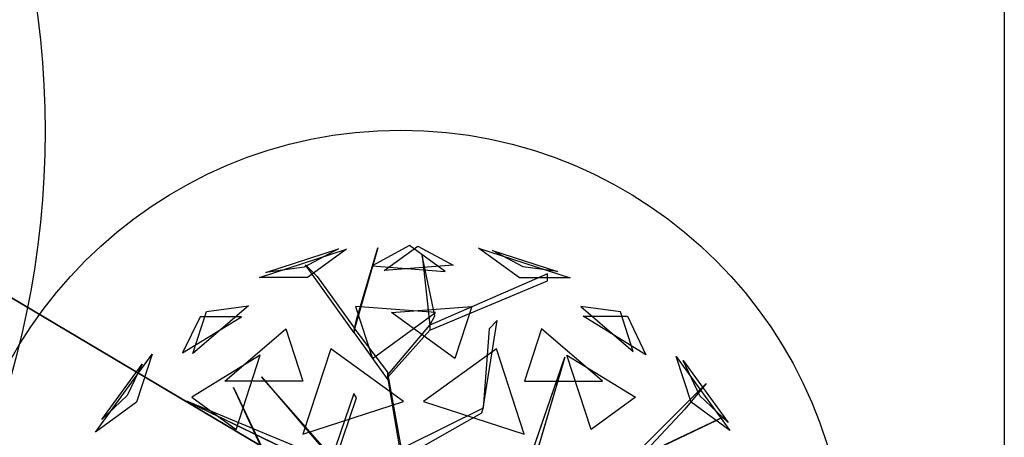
# Model space of a CAD drawing. Extents: x 22936 to 50368, y -4877 to 31080.
# Tile 202 of 256: x 45670 to 45946, y 3374 to 3491. Entities that reach past the tile are written whole.
import ezdxf

# ---------------------------------------------------------------- set-up
doc = ezdxf.new("R2010")
doc.units = 0
doc.layers.get('0').update_dxf_attribs({"linetype": 'CONTINUOUS'})
for name, color, linetype in [('00_TRACE_ARBRE', 3, 'CONTINUOUS'), ('00_TRACE_RDC', 241, 'CONTINUOUS'), ('08_AMENAGEMENTS_EXTERIEURS', 253, 'CONTINUOUS'), ('09_VEGETATION', 134, 'CONTINUOUS')]:
    doc.layers.add(name, color=color, linetype=linetype)

# ---------------------------------------------------------------- blocks, each defined once
blk = doc.blocks.new('TREE_GEOMETRIC_ROUND')
at = {"color": 7}
for p, q in [((73.1, 1727.2, 3565.9), (-113.8, 1626.2, 3265.8)), ((-53.5, 1603.3, 4661.7), (113.7, 1724.9, 4337.8)), ((250.8, 1598.1, 3199.5), (73.1, 1727.2, 3565.9)), ((113.7, 1724.9, 4337.8), (289.6, 1629.8, 4599.3)), ((-673.9, 1568, 4186.4), (-241.2, 1708.6, 4186.4)), ((-643.6, 1593.8, 3733.7), (-280.9, 1711.6, 3733.7)), ((-280.9, 1711.6, 3733.7), (-451.4, 1619.5, 3459.9)), ((-241.2, 1708.6, 4186.4), (-434.7, 1568, 4561.2)), ((-85.8, 1715.6, 3023), (-202.9, 1305.5, 3253.2)), ((-190.4, 1364.1, 3253.2), (-85.8, 1715.6, 3023)), ((136, 1677.9, 3577.5), (173.7, 1330.6, 3577.5)), ((198.8, 1376.7, 3650.7), (136, 1677.9, 3577.5)), ((620.5, 1566.6, 3316.1), (416.4, 1714.8, 3736.8)), ((416.4, 1714.8, 3736.8), (872.7, 1566.6, 3736.8)), ((638.1, 1620.9, 4415.9), (486, 1703.1, 4189.8)), ((486, 1703.1, 4189.8), (809.5, 1598, 4189.8)), ((-451.4, 1619.5, 3459.9), (-643.6, 1593.8, 3733.7)), ((-445.6, 1631.9, 3284.6), (-387.1, 1573.3, 3300.2)), ((-202.9, 1293, 3242.7), (-445.6, 1631.9, 3284.6)), ((-113.8, 1626.2, 3265.8), (250.8, 1598.1, 3199.5)), ((289.6, 1629.8, 4599.3), (-53.5, 1603.3, 4661.7)), ((809.5, 1598, 4189.8), (638.1, 1620.9, 4415.9)), ((-387.1, 1573.3, 3300.2), (-202.9, 1318.1, 3300.2)), ((759.5, 1585.9, 4205.1), (173.7, 1330.6, 3577.5)), ((759.5, 1552.4, 4205.1), (759.5, 1585.9, 4205.1)), ((-434.7, 1568, 4561.2), (-673.9, 1568, 4186.4)), ((173.7, 1305.5, 3608.8), (759.5, 1552.4, 4205.1)), ((872.7, 1566.6, 3736.8), (620.5, 1566.6, 3316.1)), ((-728.6, 1426.5, 3265.8), (-1007, 1189.4, 3199.5)), ((-939.1, 1398.3, 3565.9), (-728.6, 1426.5, 3265.8)), ((-196.4, 1424.5, 2902.3), (-112.1, 1165, 2577.8)), ((202.6, 1393.7, 2829.7), (-196.4, 1424.5, 2902.3)), ((-16.4, 1393.7, 5031.1), (382.6, 1424.5, 4958.5)), ((382.6, 1424.5, 4958.5), (298.3, 1165, 5283)), ((925.3, 1423.3, 4599.3), (1187.4, 1200.2, 4661.7)), ((1123.5, 1396.8, 4337.8), (925.3, 1423.3, 4599.3)), ((-1007, 1189.4, 3199.5), (-939.1, 1398.3, 3565.9)), ((-112.1, 1165, 2577.8), (202.6, 1393.7, 2829.7)), ((298.3, 1165, 5283), (-16.4, 1393.7, 5031.1)), ((173.7, 1330.6, 3577.5), (198.8, 1376.7, 3650.7)), ((1249.6, 1183.3, 3265.8), (938.1, 1374.8, 3199.5)), ((938.1, 1374.8, 3199.5), (1157.7, 1374.8, 3565.9)), ((1187.4, 1200.2, 4661.7), (1123.5, 1396.8, 4337.8)), ((1157.7, 1374.8, 3565.9), (1249.6, 1183.3, 3265.8)), ((-1057.1, 1192.3, 4599.3), (-763.9, 1372.5, 4661.7)), ((-970.7, 1372.5, 4337.8), (-1057.1, 1192.3, 4599.3)), ((-763.9, 1372.5, 4661.7), (-970.7, 1372.5, 4337.8)), ((-202.9, 1305.5, 3253.2), (-190.4, 1364.1, 3253.2)), ((-35.6, 1083.8, 3300.2), (173.7, 1330.6, 3577.5)), ((173.7, 1330.6, 3577.5), (173.7, 1305.5, 3608.8)), ((440.3, 918.1, 4131.9), (508.8, 1353.2, 4822.3)), ((508.8, 1353.2, 4822.3), (469.9, 1312.8, 4644.5)), ((-847.9, 1052.3, 2829.7), (-543.2, 1311.8, 2902.3)), ((-543.2, 1311.8, 2902.3), (-458.8, 1052.3, 2577.8)), ((-35.6, 1096.3, 3315.9), (-202.9, 1318.1, 3300.2)), ((-202.9, 1318.1, 3300.2), (-202.9, 1293, 3242.7)), ((-202.9, 1293, 3242.7), (-35.6, 1058.6, 3242.7)), ((173.7, 1305.5, 3608.8), (-35.6, 1071.2, 3326.4)), ((469.9, 1312.8, 4644.5), (440.3, 918.1, 4074.4)), ((729.4, 1311.8, 4958.5), (645, 1052.3, 5283)), ((1034.1, 1052.3, 5031.1), (729.4, 1311.8, 4958.5)), ((-1491.6, 798.4, 3736.8), (-1209.6, 1186.5, 3736.8)), ((-1209.6, 1186.5, 3736.8), (-1287.6, 946.6, 3316.1)), ((-670.7, 1181.1, 5031.1), (-1011.6, 971.5, 4958.5)), ((-790.9, 811.1, 5283), (-670.7, 1181.1, 5031.1)), ((-319.5, 1213.2, 5178.3), (-458, 787, 5468.4)), ((43.2, 949.8, 5468.4), (-319.5, 1213.2, 5178.3)), ((505.7, 1213.2, 2682.5), (143.1, 949.8, 2392.4)), ((644.2, 787, 2392.4), (505.7, 1213.2, 2682.5)), ((977.1, 811.1, 2577.8), (856.9, 1181.1, 2829.7)), ((856.9, 1181.1, 2829.7), (1197.9, 971.5, 2902.3)), ((-1458.9, 861, 4189.8), (-1259, 1136.1, 4189.8)), ((-1259, 1136.1, 4189.8), (-1333.8, 980.2, 4415.9)), ((659.8, 629.4, 4074.4), (845.8, 1171, 4367.3)), ((845.8, 1171, 4367.3), (695.2, 658.9, 4126.7)), ((1475, 947.5, 4561.2), (1401.1, 1175, 4186.4)), ((1401.1, 1175, 4186.4), (1668.5, 806.9, 4186.4)), ((1518.7, 979.3, 3459.9), (1435, 1154.1, 3733.7)), ((1435, 1154.1, 3733.7), (1659.1, 845.6, 3733.7)), ((-35.6, 1058.6, 3242.7), (-35.6, 1096.3, 3315.9)), ((-35.6, 1071.2, 3326.4), (-35.6, 1083.8, 3300.2)), ((-35.6, 1083.8, 3300.2), (43.9, 648.6, 2772)), ((-458.8, 1052.3, 2577.8), (-847.9, 1052.3, 2829.7)), ((-664.3, 1074, 5052.5), (-43.9, 347.3, 3886.1)), ((-664.3, 1074, 5042), (-664.3, 1074, 5052.5)), ((-43.9, 368.2, 3797.1), (-664.3, 1074, 5042)), ((43.9, 602.6, 2829.5), (-35.6, 1071.2, 3326.4)), ((645, 1052.3, 5283), (1034.1, 1052.3, 5031.1)), ((1157, 647.6, 3462.4), (1550.3, 1040.4, 3357.8)), ((1550.3, 1040.4, 3357.8), (1444.2, 912, 3431)), ((-804.6, 1020.4, 3023), (-546, 478.3, 3253.2)), ((-575, 530.8, 3253.2), (-804.6, 1020.4, 3023)), ((-204.6, 990.2, 4205.1), (-334, 613, 3577.5)), ((-191.1, 969.2, 4205.1), (-204.6, 990.2, 4205.1)), ((-1287.6, 946.6, 3316.1), (-1491.6, 798.4, 3736.8)), ((-1333.8, 980.2, 4415.9), (-1458.9, 861, 4189.8)), ((-345.2, 664.2, 3650.7), (-1035.9, 952.1, 3577.5)), ((-1035.9, 952.1, 3577.5), (-334, 613, 3577.5)), ((-1011.6, 971.5, 4958.5), (-790.9, 811.1, 5283)), ((-458, 787, 5468.4), (43.2, 949.8, 5468.4)), ((-317.6, 594, 3608.8), (-191.1, 969.2, 4205.1)), ((143.1, 949.8, 2392.4), (644.2, 787, 2392.4)), ((1197.9, 971.5, 2902.3), (977.1, 811.1, 2577.8)), ((1668.5, 806.9, 4186.4), (1475, 947.5, 4561.2)), ((1659.1, 845.6, 3733.7), (1518.7, 979.3, 3459.9)), ((43.9, 673.7, 2892.3), (432.8, 894.1, 4074.4)), ((440.3, 918.1, 4074.4), (61.4, 729.6, 2965.5)), ((432.8, 894.1, 4074.4), (440.3, 918.1, 4074.4)), ((440.3, 918.1, 4074.4), (440.3, 918.1, 4131.9)), ((1444.2, 912, 3431), (1228.9, 681.4, 3488.5)), ((504.8, 335.9, 3415.3), (1641.7, 875.3, 3593.2)), ((1641.7, 875.3, 3593.2), (504.8, 335.9, 3357.8))]:
    blk.add_line(p, q, dxfattribs=at)
mesh = blk.add_polyface(dxfattribs=at)
corners = [(73.1, 1727.2, 3565.9), (-113.8, 1626.2, 3265.8), (250.8, 1598.1, 3199.5)]
mesh.append_faces([[corners[k] for k in face] for face in [(0, 1, 2)]], dxfattribs={"color": 7})
mesh = blk.add_polyface(dxfattribs=at)
corners = [(-53.5, 1603.3, 4661.7), (113.7, 1724.9, 4337.8), (289.6, 1629.8, 4599.3)]
mesh.append_faces([[corners[k] for k in face] for face in [(0, 1, 2)]], dxfattribs={"color": 7})
mesh = blk.add_polyface(dxfattribs=at)
corners = [(-434.7, 1568, 4561.2), (-673.9, 1568, 4186.4), (-241.2, 1708.6, 4186.4)]
mesh.append_faces([[corners[k] for k in face] for face in [(0, 1, 2)]], dxfattribs={"color": 7})
mesh = blk.add_polyface(dxfattribs=at)
corners = [(-280.9, 1711.6, 3733.7), (-451.4, 1619.5, 3459.9), (-643.6, 1593.8, 3733.7)]
mesh.append_faces([[corners[k] for k in face] for face in [(0, 1, 2)]], dxfattribs={"color": 7})
mesh = blk.add_polyface(dxfattribs=at)
corners = [(-85.8, 1715.6, 3023), (-202.9, 1305.5, 3253.2), (-190.4, 1364.1, 3253.2)]
mesh.append_faces([[corners[k] for k in face] for face in [(0, 1, 2)]], dxfattribs={"color": 7})
mesh = blk.add_polyface(dxfattribs=at)
corners = [(136, 1677.9, 3577.5), (173.7, 1330.6, 3577.5), (198.8, 1376.7, 3650.7)]
mesh.append_faces([[corners[k] for k in face] for face in [(0, 1, 2)]], dxfattribs={"color": 7})
mesh = blk.add_polyface(dxfattribs=at)
corners = [(872.7, 1566.6, 3736.8), (620.5, 1566.6, 3316.1), (416.4, 1714.8, 3736.8)]
mesh.append_faces([[corners[k] for k in face] for face in [(0, 1, 2)]], dxfattribs={"color": 7})
mesh = blk.add_polyface(dxfattribs=at)
corners = [(638.1, 1620.9, 4415.9), (486, 1703.1, 4189.8), (809.5, 1598, 4189.8)]
mesh.append_faces([[corners[k] for k in face] for face in [(0, 1, 2)]], dxfattribs={"color": 7})
mesh = blk.add_polyface(dxfattribs=at)
corners = [(-939.1, 1398.3, 3565.9), (-728.6, 1426.5, 3265.8), (-1007, 1189.4, 3199.5)]
mesh.append_faces([[corners[k] for k in face] for face in [(0, 1, 2)]], dxfattribs={"color": 7})
mesh = blk.add_polyface(dxfattribs=at)
corners = [(-196.4, 1424.5, 2902.3), (-112.1, 1165, 2577.8), (202.6, 1393.7, 2829.7)]
mesh.append_faces([[corners[k] for k in face] for face in [(0, 1, 2)]], dxfattribs={"color": 7})
mesh = blk.add_polyface(dxfattribs=at)
corners = [(298.3, 1165, 5283), (-16.4, 1393.7, 5031.1), (382.6, 1424.5, 4958.5)]
mesh.append_faces([[corners[k] for k in face] for face in [(0, 1, 2)]], dxfattribs={"color": 7})
mesh = blk.add_polyface(dxfattribs=at)
corners = [(1187.4, 1200.2, 4661.7), (1123.5, 1396.8, 4337.8), (925.3, 1423.3, 4599.3)]
mesh.append_faces([[corners[k] for k in face] for face in [(0, 1, 2)]], dxfattribs={"color": 7})
mesh = blk.add_polyface(dxfattribs=at)
corners = [(1157.7, 1374.8, 3565.9), (1249.6, 1183.3, 3265.8), (938.1, 1374.8, 3199.5)]
mesh.append_faces([[corners[k] for k in face] for face in [(0, 1, 2)]], dxfattribs={"color": 7})
mesh = blk.add_polyface(dxfattribs=at)
corners = [(-763.9, 1372.5, 4661.7), (-970.7, 1372.5, 4337.8), (-1057.1, 1192.3, 4599.3)]
mesh.append_faces([[corners[k] for k in face] for face in [(0, 1, 2)]], dxfattribs={"color": 7})
mesh = blk.add_polyface(dxfattribs=at)
corners = [(-543.2, 1311.8, 2902.3), (-458.8, 1052.3, 2577.8), (-847.9, 1052.3, 2829.7)]
mesh.append_faces([[corners[k] for k in face] for face in [(0, 1, 2)]], dxfattribs={"color": 7})
mesh = blk.add_polyface(dxfattribs=at)
corners = [(645, 1052.3, 5283), (1034.1, 1052.3, 5031.1), (729.4, 1311.8, 4958.5)]
mesh.append_faces([[corners[k] for k in face] for face in [(0, 1, 2)]], dxfattribs={"color": 7})
mesh = blk.add_polyface(dxfattribs=at)
corners = [(-1209.6, 1186.5, 3736.8), (-1287.6, 946.6, 3316.1), (-1491.6, 798.4, 3736.8)]
mesh.append_faces([[corners[k] for k in face] for face in [(0, 1, 2)]], dxfattribs={"color": 7})
mesh = blk.add_polyface(dxfattribs=at)
corners = [(-670.7, 1181.1, 5031.1), (-1011.6, 971.5, 4958.5), (-790.9, 811.1, 5283)]
mesh.append_faces([[corners[k] for k in face] for face in [(0, 1, 2)]], dxfattribs={"color": 7})
mesh = blk.add_polyface(dxfattribs=at)
corners = [(43.2, 949.8, 5468.4), (-319.5, 1213.2, 5178.3), (-458, 787, 5468.4)]
mesh.append_faces([[corners[k] for k in face] for face in [(0, 1, 2)]], dxfattribs={"color": 7})
mesh = blk.add_polyface(dxfattribs=at)
corners = [(644.2, 787, 2392.4), (505.7, 1213.2, 2682.5), (143.1, 949.8, 2392.4)]
mesh.append_faces([[corners[k] for k in face] for face in [(0, 1, 2)]], dxfattribs={"color": 7})
mesh = blk.add_polyface(dxfattribs=at)
corners = [(1197.9, 971.5, 2902.3), (977.1, 811.1, 2577.8), (856.9, 1181.1, 2829.7)]
mesh.append_faces([[corners[k] for k in face] for face in [(0, 1, 2)]], dxfattribs={"color": 7})
mesh = blk.add_polyface(dxfattribs=at)
corners = [(-1259, 1136.1, 4189.8), (-1333.8, 980.2, 4415.9), (-1458.9, 861, 4189.8)]
mesh.append_faces([[corners[k] for k in face] for face in [(0, 1, 2)]], dxfattribs={"color": 7})
mesh = blk.add_polyface(dxfattribs=at)
corners = [(845.8, 1171, 4367.3), (695.2, 658.9, 4126.7), (659.8, 629.4, 4074.4)]
mesh.append_faces([[corners[k] for k in face] for face in [(0, 1, 2)]], dxfattribs={"color": 7})
mesh = blk.add_polyface(dxfattribs=at)
corners = [(1401.1, 1175, 4186.4), (1668.5, 806.9, 4186.4), (1475, 947.5, 4561.2)]
mesh.append_faces([[corners[k] for k in face] for face in [(0, 1, 2)]], dxfattribs={"color": 7})
mesh = blk.add_polyface(dxfattribs=at)
corners = [(1435, 1154.1, 3733.7), (1659.1, 845.6, 3733.7), (1518.7, 979.3, 3459.9)]
mesh.append_faces([[corners[k] for k in face] for face in [(0, 1, 2)]], dxfattribs={"color": 7})
mesh = blk.add_polyface(dxfattribs=at)
corners = [(-804.6, 1020.4, 3023), (-546, 478.3, 3253.2), (-575, 530.8, 3253.2)]
mesh.append_faces([[corners[k] for k in face] for face in [(0, 1, 2)]], dxfattribs={"color": 7})
mesh = blk.add_polyface(dxfattribs=at)
corners = [(-345.2, 664.2, 3650.7), (-1035.9, 952.1, 3577.5), (-334, 613, 3577.5)]
mesh.append_faces([[corners[k] for k in face] for face in [(0, 1, 2)]], dxfattribs={"color": 7})
mesh = blk.add_polyface(dxfattribs=at)
corners = [(1641.7, 875.3, 3593.2), (504.8, 335.9, 3357.8), (504.8, 335.9, 3415.3)]
mesh.append_faces([[corners[k] for k in face] for face in [(0, 1, 2)]], dxfattribs={"color": 7})
blk = doc.blocks.new('ARBRE_SIMPLE')
blk.add_circle((0, 0), 250)
blk = doc.blocks.new('GROUPER_1')
at = {"layer": '00_TRACE_ARBRE', "rotation": 10.53798942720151}
blk.add_blockref('ARBRE_SIMPLE', (3813.32, 4071.1), dxfattribs=at)
at = {"layer": '00_TRACE_ARBRE', "xscale": 0.5, "yscale": 0.5, "zscale": 0.5, "rotation": 10.53798942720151}
blk.add_blockref('ARBRE_SIMPLE', (4162.96, 3946.36), dxfattribs=at)
blk = doc.blocks.new('GROUPER_2')
at = {"layer": '00_TRACE_RDC'}
blk.add_blockref('GROUPER_1', (12098.99, 4265.72), dxfattribs=at)
blk = doc.blocks.new('GROUPER_14')
at = {"layer": '08_AMENAGEMENTS_EXTERIEURS'}
blk.add_line((4417.82, 489.56), (4417.82, 100), dxfattribs=at)
mesh = blk.add_polyface(dxfattribs=at)
corners = [(3623.74, 571.89), (4417.82, 100), (3574.82, 100), (4417.82, 489.56)]
mesh.append_faces([[corners[k] for k in face] for face in [(0, 1, 2), (1, 0, 3)]], dxfattribs={"vtx0": -1})
blk = doc.blocks.new('GROUPER_116')
at = {"layer": '08_AMENAGEMENTS_EXTERIEURS'}
mesh = blk.add_polyface(dxfattribs=at)
corners = [(460.49, 3331.22), (460.49, 3326.22), (94.11, 3239.87), (980.49, 3870.79), (980.49, 3518.79), (480.49, 3870.79), (1209.96, 3523.79), (1000.49, 3518.79), (1000.49, 3523.79), (1000.49, 3336.93), (1165.99, 2980.93), (1307.17, 3133.93), (1000.49, 2980.93), (980.49, 3336.93), (1116.94, 808.8), (980.49, 670.69), (980.49, 838.54), (1082.03, 648.56), (480.49, 3326.22), (460.49, 3076.22), (480.49, 3076.22), (480.49, 0), (980.49, 0), (460.49, 3071.22), (0, 3071.22)]
mesh.append_faces([[corners[k] for k in face] for face in [(6, 7, 8), (10, 6, 11), (15, 14, 17), (2, 23, 24)]], dxfattribs={"vtx0": -1})
mesh.append_faces([[corners[k] for k in face] for face in [(7, 13, 4), (13, 7, 9), (14, 15, 16), (18, 19, 1), (19, 18, 20), (20, 5, 21), (21, 5, 22), (22, 5, 15), (23, 2, 19)]], dxfattribs={"vtx0": -1, "vtx1": -1})
mesh.append_faces([[corners[k] for k in face] for face in [(7, 6, 9), (9, 6, 10), (15, 5, 4), (15, 4, 13), (19, 2, 1)]], dxfattribs={"vtx0": -1, "vtx1": -1, "vtx2": -1})
mesh.append_faces([[corners[k] for k in face] for face in [(20, 18, 5), (15, 13, 16)]], dxfattribs={"vtx0": -1, "vtx2": -1})
mesh.append_faces([[corners[k] for k in face] for face in [(0, 1, 2), (3, 4, 5)]], dxfattribs={"vtx1": -1})
mesh.append_faces([[corners[k] for k in face] for face in [(10, 12, 9)]], dxfattribs={"vtx2": -1})

msp = doc.modelspace()

# ---------------------------------------------------------------- block references
at = {"layer": '00_TRACE_RDC'}
msp.add_blockref('GROUPER_2', (29515.15, -4876.93), dxfattribs=at)
at = {"layer": '08_AMENAGEMENTS_EXTERIEURS', "color": 7}
msp.add_blockref('GROUPER_116', (45720.7, 1619.93), dxfattribs=at)
at = {"layer": '08_AMENAGEMENTS_EXTERIEURS', "color": 73}
msp.add_blockref('GROUPER_14', (41528.38, 3147.93), dxfattribs=at)
at = {"layer": '09_VEGETATION', "xscale": 0.05625, "yscale": 0.05625, "zscale": 0.05625}
msp.add_blockref('TREE_GEOMETRIC_ROUND', (45775.47, 3330.66), dxfattribs=at)

doc.saveas('drawing.dxf')
